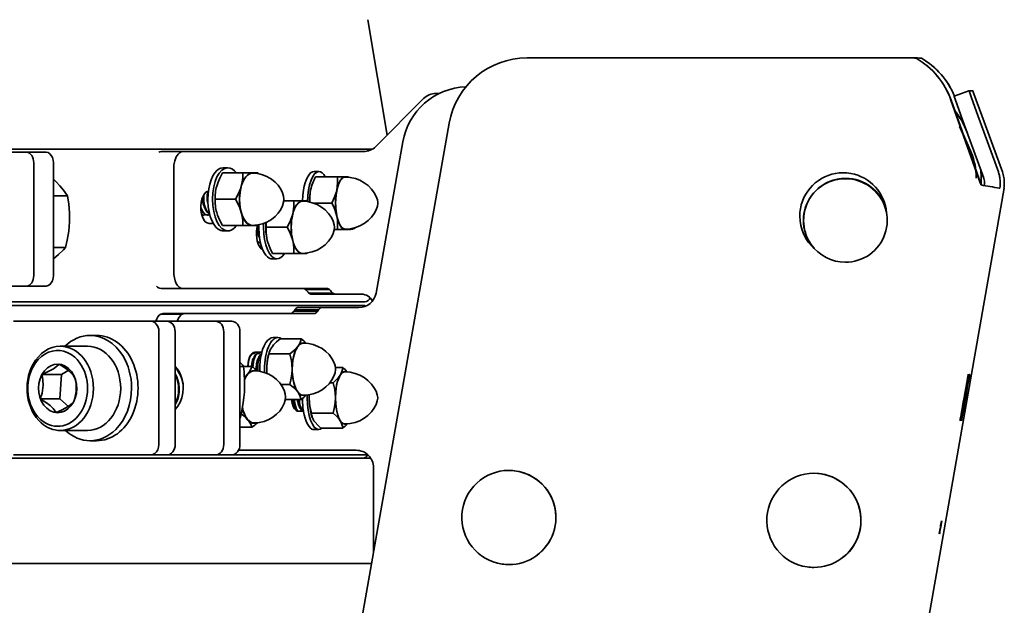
# Model space of a CAD drawing. Extents: x 6.5 to 64.9, y -6 to 65.8.
# Tile 13 of 25: x 57.5 to 64.9, y 11.6 to 15.9. Entities that reach past the tile are written whole.
import ezdxf

# ---------------------------------------------------------------- set-up
doc = ezdxf.new("R2010")
doc.units = 0
doc.header["$MEASUREMENT"] = 0

msp = doc.modelspace()

# ---------------------------------------------------------------- linework, layer by layer
at = {"color": 7, "lineweight": 35}
for p, q in [((60.248115, 15.069364), (60.103346, 15.931795)), ((64.147757, 15.646033), (61.294152, 15.646033)), ((61.331254, 15.646033), (61.332455, 15.646033)), ((64.148391, 15.646033), (64.186065, 15.646033)), ((64.204746, 15.643339), (64.204106, 15.643339)), ((64.243049, 15.643339), (64.242414, 15.643339)), ((64.487449, 15.359865), (64.598432, 15.400261)), ((64.598432, 15.400261), (64.626647, 15.400261)), ((60.521048, 15.342301), (60.162166, 14.983415)), ((60.639177, 15.380379), (60.612971, 15.380379)), ((64.68341, 14.710989), (64.463785, 15.330251)), ((64.464419, 15.330251), (64.684049, 14.710989)), ((64.553708, 15.174887), (64.699332, 14.774778)), ((64.818096, 14.793817), (64.664696, 15.215283)), ((64.695036, 15.215283), (64.848436, 14.793817)), ((60.712578, 15.158031), (60.079461, 11.567373)), ((64.527924, 15.133746), (64.609279, 14.951018)), ((64.585451, 15.087667), (64.56493, 15.133746)), ((64.565949, 15.133746), (64.580895, 15.100184)), ((64.610298, 14.951018), (64.554366, 15.076642)), ((49.096978, 14.963804), (60.137022, 14.963804)), ((60.165304, 13.886231), (60.364721, 15.017203)), ((57.553067, 14.940181), (56.909497, 14.940181)), ((57.699359, 14.940181), (57.553067, 14.940181)), ((58.558676, 14.94534), (58.719295, 14.94534)), ((58.719295, 14.94534), (58.794383, 14.94534)), ((59.872374, 14.94534), (58.794383, 14.94534)), ((59.872374, 14.94534), (59.927445, 14.94534)), ((59.927445, 14.94534), (60.046118, 14.94534)), ((60.046118, 14.94534), (60.04679, 14.94534)), ((60.04679, 14.94534), (60.070243, 14.94534)), ((57.605754, 14.018922), (57.605754, 14.861441)), ((57.752046, 14.861441), (57.752046, 14.018922)), ((58.651738, 14.051718), (58.651738, 14.81534)), ((59.023091, 14.825048), (59.057425, 14.825048)), ((64.690047, 14.800276), (64.710251, 14.743306)), ((59.169561, 14.785678), (59.017123, 14.785678)), ((59.240521, 14.785678), (59.169561, 14.785678)), ((59.280823, 14.785678), (59.240521, 14.785678)), ((59.284062, 14.779966), (59.280823, 14.785678)), ((59.701062, 14.796546), (59.73776, 14.796546)), ((59.875906, 14.757176), (59.712971, 14.757176)), ((59.875906, 14.757176), (59.933467, 14.757176)), ((59.958256, 14.757176), (59.933467, 14.757176)), ((59.958256, 14.757176), (59.959962, 14.753872)), ((63.67399, 14.742879), (63.664089, 14.74272)), ((63.674422, 14.742879), (63.67399, 14.742879)), ((63.67497, 14.742879), (63.675503, 14.742879)), ((63.713042, 14.742879), (63.675503, 14.742879)), ((63.713042, 14.742879), (63.714965, 14.742874)), ((63.714124, 14.742879), (63.71359, 14.742879)), ((63.714926, 14.742879), (63.714124, 14.742879)), ((63.714556, 14.742879), (63.714124, 14.742879)), ((64.699361, 14.774699), (64.707094, 14.75342)), ((59.689744, 14.705875), (59.692604, 14.713058)), ((64.862608, 14.672003), (64.188612, 10.849537)), ((64.684049, 14.710989), (64.68341, 14.710989)), ((64.683934, 14.709506), (64.68341, 14.710989)), ((64.68875, 14.695932), (64.683934, 14.709506)), ((64.683953, 14.709614), (64.684049, 14.710989)), ((64.683987, 14.709357), (64.683953, 14.709614)), ((64.708925, 14.692513), (64.688706, 14.696052)), ((64.71201, 14.692513), (64.708925, 14.692513)), ((64.825238, 14.672003), (64.828323, 14.672003)), ((64.859518, 14.672003), (64.862608, 14.672003)), ((64.862608, 14.672003), (64.85959, 14.672566)), ((57.752046, 14.614306), (57.858079, 14.614306)), ((58.907399, 14.622796), (58.908115, 14.628375)), ((58.961494, 14.588827), (59.113928, 14.588827)), ((58.963729, 14.634767), (58.963959, 14.636728)), ((58.873195, 14.575594), (58.873906, 14.570108)), ((58.907533, 14.575546), (58.907682, 14.57441)), ((58.963729, 14.54289), (58.963959, 14.540927)), ((59.549897, 14.576048), (59.475175, 14.576048)), ((59.614277, 14.576048), (59.549897, 14.576048)), ((59.646861, 14.576048), (59.614277, 14.576048)), ((59.649206, 14.571721), (59.646861, 14.576048)), ((59.697631, 14.560326), (59.834734, 14.560326)), ((58.864717, 14.471133), (58.861939, 14.468533)), ((58.870023, 14.470717), (58.874305, 14.470717)), ((58.904352, 14.470717), (58.908639, 14.470717)), ((58.91629, 14.406803), (58.949398, 14.406803)), ((59.169561, 14.391977), (59.017123, 14.391977)), ((59.169561, 14.391977), (59.240521, 14.391977)), ((59.240521, 14.391977), (59.280823, 14.391977)), ((59.277248, 14.38757), (59.277526, 14.379198)), ((59.280823, 14.391977), (59.284062, 14.397689)), ((59.343305, 14.379198), (59.501415, 14.379198)), ((59.875906, 14.363475), (59.853304, 14.363475)), ((59.933467, 14.363475), (59.875906, 14.363475)), ((59.958256, 14.363475), (59.933467, 14.363475)), ((59.958256, 14.363475), (59.959962, 14.366777)), ((59.057425, 14.352607), (59.023091, 14.352607)), ((59.283024, 14.333998), (59.287503, 14.31935)), ((59.287263, 14.320143), (59.287503, 14.31935)), ((57.843565, 14.228499), (57.752046, 14.228499)), ((59.355762, 14.265685), (59.355906, 14.265204)), ((59.424366, 14.142977), (59.388759, 14.142977)), ((59.549897, 14.182348), (59.391787, 14.182348)), ((59.549897, 14.182348), (59.614277, 14.182348)), ((59.614277, 14.182348), (59.646861, 14.182348)), ((59.646861, 14.182348), (59.649206, 14.186675)), ((63.674518, 14.117879), (63.674086, 14.117879)), ((57.114378, 13.940182), (57.553067, 13.940182)), ((57.699359, 13.940182), (57.553067, 13.940182)), ((58.719295, 13.921718), (58.558676, 13.921718)), ((58.794383, 13.921718), (58.719295, 13.921718)), ((58.794383, 13.921718), (59.802381, 13.921718)), ((59.625057, 13.921639), (59.639647, 13.91386)), ((59.817212, 13.913798), (59.802381, 13.921701)), ((59.639647, 13.91386), (59.817212, 13.913798)), ((59.841443, 13.887022), (59.66347, 13.886959)), ((59.66347, 13.886959), (59.677624, 13.879181)), ((59.677624, 13.879181), (59.855827, 13.879118)), ((59.855827, 13.879118), (59.841443, 13.887022)), ((59.855832, 13.879197), (59.872374, 13.879197)), ((59.927445, 13.879197), (59.872374, 13.879197)), ((60.046118, 13.879197), (59.927445, 13.879197)), ((60.04679, 13.879197), (60.046118, 13.879197)), ((60.04679, 13.879197), (60.056792, 13.879197)), ((49.082637, 13.795171), (60.066889, 13.795171)), ((59.82927, 13.795171), (49.082637, 13.795171)), ((49.096978, 13.822072), (60.08123, 13.822072)), ((59.577593, 13.778804), (59.755432, 13.778804)), ((59.794201, 13.778804), (59.755432, 13.778804)), ((59.794201, 13.778804), (59.824017, 13.778804)), ((59.824017, 13.778804), (59.942689, 13.778804)), ((59.942689, 13.778804), (59.943362, 13.778804)), ((59.943362, 13.778804), (60.03728, 13.778804)), ((58.57369, 13.735642), (58.555591, 13.730846)), ((58.716214, 13.730808), (58.555591, 13.730846)), ((58.734583, 13.735674), (58.57369, 13.735642)), ((58.716214, 13.730808), (58.734583, 13.735674)), ((58.734583, 13.735654), (59.707252, 13.735654)), ((59.556495, 13.761301), (59.551762, 13.753037)), ((59.551762, 13.753037), (59.729177, 13.752984)), ((59.733973, 13.761352), (59.556495, 13.761301)), ((59.729177, 13.752984), (59.733973, 13.761352)), ((57.600559, 13.677061), (57.45307, 13.677061)), ((57.721755, 13.677061), (57.600559, 13.677061)), ((57.721755, 13.677061), (58.479667, 13.677061)), ((58.206528, 13.677061), (58.96444, 13.677061)), ((58.517379, 13.677061), (58.286734, 13.677061)), ((58.479667, 13.677061), (58.600858, 13.677061)), ((58.96444, 13.677061), (59.085631, 13.677061)), ((58.075403, 13.570761), (58.02693, 13.570761)), ((58.541712, 12.7558), (58.541712, 13.59832)), ((58.662907, 13.59832), (58.662907, 12.7558)), ((59.026484, 12.7558), (59.026484, 13.59832)), ((59.14768, 12.7558), (59.14768, 13.59832)), ((59.395867, 13.554483), (59.431479, 13.554483)), ((57.8037, 13.489904), (58.007303, 13.489904)), ((59.447377, 13.545566), (59.605492, 13.545566)), ((59.245985, 13.436373), (59.25044, 13.436373)), ((59.311216, 13.44634), (59.258841, 13.44634)), ((59.281597, 13.436373), (59.286047, 13.436373)), ((59.362908, 13.431848), (59.366378, 13.443354)), ((59.363427, 13.431913), (59.521542, 13.431913)), ((59.14768, 13.339332), (59.17456, 13.339332)), ((59.174685, 13.338222), (59.23732, 13.338222)), ((59.243909, 13.380961), (59.248422, 13.395698)), ((59.279516, 13.380961), (59.284034, 13.395698)), ((59.860917, 13.33089), (59.915916, 13.33089)), ((57.812067, 13.278782), (57.666636, 13.278782)), ((57.812067, 13.278782), (57.800024, 13.097585)), ((57.863813, 13.309651), (57.812067, 13.278782)), ((59.268842, 13.318263), (59.269251, 13.312844)), ((59.521542, 13.20461), (59.453976, 13.20461)), ((59.819812, 13.217238), (59.8445, 13.217238)), ((57.800024, 13.097585), (57.654592, 13.097585)), ((57.864779, 13.040421), (57.800024, 13.097585)), ((58.662907, 13.059452), (58.664527, 13.062533)), ((59.486238, 13.09096), (59.605492, 13.09096)), ((59.556587, 13.042591), (59.564132, 13.023778)), ((59.593275, 13.042591), (59.60082, 13.023778)), ((59.576421, 13.005489), (59.621986, 13.005489)), ((59.8445, 12.989934), (59.681603, 12.989934)), ((59.688476, 12.958225), (59.689855, 12.954758)), ((59.14768, 12.95327), (59.148958, 12.954284)), ((59.14768, 12.954284), (59.148958, 12.954284)), ((57.803623, 12.859982), (58.007231, 12.859982)), ((59.14768, 12.883616), (59.23732, 12.883616)), ((59.699947, 12.867364), (59.736636, 12.867364)), ((59.753019, 12.876282), (59.915916, 12.876282)), ((58.075403, 12.783359), (58.026926, 12.783359)), ((57.45307, 12.67706), (57.600559, 12.67706)), ((57.600559, 12.67706), (57.721755, 12.67706)), ((57.721755, 12.67706), (58.479667, 12.67706)), ((58.600858, 12.67706), (58.479667, 12.67706)), ((58.601065, 12.67706), (58.96444, 12.67706)), ((58.96444, 12.67706), (59.085631, 12.67706)), ((59.085631, 12.67706), (60.105077, 12.67706)), ((59.137203, 12.71202), (59.794201, 12.71202)), ((59.794201, 12.712032), (59.824017, 12.712032)), ((59.824017, 12.712032), (59.942689, 12.712032)), ((59.942689, 12.712032), (59.943362, 12.712032)), ((59.943362, 12.712032), (60.016364, 12.712032)), ((49.082637, 12.653439), (60.066889, 12.653439)), ((60.124992, 12.653439), (49.082637, 12.653439)), ((60.146359, 11.946798), (60.146359, 12.582032)), ((60.132115, 11.866037), (49.082637, 11.866037)), ((60.079461, 11.567373), (60.067148, 11.497435))]:
    msp.add_line(p, q, dxfattribs=at)
for points in [[(64.664696, 15.215283), (64.617242, 15.346519), (64.59886, 15.398706), (64.598451, 15.400083), (64.598432, 15.400261)], [(64.626647, 15.400261), (64.626676, 15.400232), (64.626801, 15.399989), (64.63575, 15.376681), (64.694911, 15.215625)], [(64.487449, 15.359865), (64.487487, 15.359603), (64.488126, 15.357539), (64.494735, 15.338478), (64.553708, 15.174887)], [(57.699359, 14.940181), (57.712893, 14.93754), (57.725518, 14.929788), (57.736389, 14.917451), (57.744775, 14.901354), (57.75011, 14.882577), (57.752046, 14.861441)], [(58.719295, 14.94534), (58.707218, 14.943245), (58.69553, 14.93703), (58.684611, 14.926895), (58.677133, 14.916913), (58.670424, 14.905088), (58.659764, 14.876798), (58.653776, 14.847025), (58.651738, 14.81534)], [(58.907466, 14.588827), (58.909066, 14.628017), (58.913829, 14.666118), (58.921619, 14.702079), (58.932221, 14.734901), (58.945346, 14.763674), (58.960619, 14.7876), (58.977627, 14.806019), (58.995895, 14.81842), (59.005343, 14.822248), (59.023091, 14.825048)], [(58.973975, 14.687252), (58.984067, 14.717484), (58.99688, 14.747223), (59.017123, 14.785678)], [(59.240521, 14.78371), (59.226406, 14.781564), (59.212416, 14.775057), (59.201497, 14.766653), (59.191404, 14.755891), (59.181898, 14.742559), (59.173574, 14.727649), (59.166255, 14.711131), (59.160118, 14.6937), (59.151188, 14.657172), (59.146339, 14.619773), (59.145133, 14.588827)], [(59.157076, 14.687252), (59.162007, 14.70706), (59.168009, 14.746562), (59.169561, 14.785678)], [(59.240521, 14.785678), (59.23174, 14.784858), (59.223027, 14.782407), (59.206115, 14.772699), (59.190347, 14.756883), (59.177409, 14.73757), (59.166212, 14.714144), (59.157076, 14.687252)], [(59.240521, 14.78371), (59.280102, 14.780622), (59.315152, 14.772538), (59.348851, 14.759497), (59.382324, 14.740394), (59.410713, 14.717847), (59.433661, 14.693344), (59.453423, 14.664465), (59.466356, 14.637086), (59.473665, 14.611518), (59.475891, 14.588827)], [(59.615671, 14.576048), (59.618098, 14.61828), (59.623245, 14.658612), (59.628527, 14.685676), (59.635039, 14.710616), (59.642017, 14.731313), (59.649841, 14.749561), (59.661923, 14.770392), (59.675091, 14.785404), (59.68898, 14.794179), (59.701062, 14.796546)], [(59.933467, 14.755206), (59.923, 14.753053), (59.912643, 14.746536), (59.905842, 14.739666), (59.899489, 14.73115), (59.891141, 14.716302), (59.884033, 14.699457), (59.878016, 14.680947), (59.873124, 14.661488), (59.866376, 14.621034), (59.863719, 14.590538), (59.862863, 14.560326)], [(59.871706, 14.658751), (59.875137, 14.678559), (59.877882, 14.718058), (59.875906, 14.757176)], [(59.933467, 14.757176), (59.926969, 14.756357), (59.92052, 14.753903), (59.908005, 14.744198), (59.896332, 14.728379), (59.889041, 14.714305), (59.882438, 14.69783), (59.871706, 14.658751)], [(59.933467, 14.755206), (59.971756, 14.752414), (60.010544, 14.743686), (60.043883, 14.730941), (60.076962, 14.712599), (60.104904, 14.691453), (60.130707, 14.665429), (60.151218, 14.637595), (60.166044, 14.609817), (60.175373, 14.583524), (60.178795, 14.564185), (60.178924, 14.560326)], [(57.77213, 14.720147), (57.80173, 14.689194), (57.828436, 14.65693), (57.858079, 14.614306)], [(59.113928, 14.588827), (59.134488, 14.627947), (59.150814, 14.66745), (59.157076, 14.687252)], [(59.675995, 14.658751), (59.672568, 14.638943), (59.669819, 14.599441), (59.671107, 14.567787)], [(59.834734, 14.560326), (59.853073, 14.599444), (59.866852, 14.638946), (59.871706, 14.658751)], [(64.828323, 14.672003), (64.82839, 14.672169), (64.830572, 14.685924), (64.832158, 14.713031)], [(57.858079, 14.614306), (57.867446, 14.551348), (57.872776, 14.486656), (57.873035, 14.421401)], [(58.871124, 14.612669), (58.862261, 14.59011), (58.856586, 14.565004), (58.854039, 14.536981), (58.854764, 14.508568), (58.858748, 14.480997), (58.866169, 14.456364), (58.87654, 14.435165), (58.888036, 14.421243), (58.902242, 14.41153), (58.91629, 14.406803)], [(58.911388, 14.649824), (58.901723, 14.646352), (58.89287, 14.640887), (58.881139, 14.629089), (58.871124, 14.612669)], [(58.909052, 14.649187), (58.905817, 14.637828), (58.90279, 14.62021), (58.901963, 14.588827)], [(59.023091, 14.352607), (59.01347, 14.353426), (59.003911, 14.355882), (58.985259, 14.365609), (58.96766, 14.381526), (58.951594, 14.403187), (58.937508, 14.429992), (58.925796, 14.461197), (58.91678, 14.495941), (58.91071, 14.533259), (58.907754, 14.572117), (58.907466, 14.588827)], [(59.113928, 14.588827), (59.130758, 14.557421), (59.14545, 14.524553), (59.157076, 14.490402)], [(59.145133, 14.588827), (59.14694, 14.551072), (59.152611, 14.513177), (59.162564, 14.476515), (59.169835, 14.457969), (59.178563, 14.440656), (59.188353, 14.425674), (59.19943, 14.412955), (59.21379, 14.401755), (59.229044, 14.395363), (59.240521, 14.393947)], [(59.240521, 14.393947), (59.280102, 14.397035), (59.315152, 14.405116), (59.348851, 14.41816), (59.382324, 14.437263), (59.410718, 14.45981), (59.433661, 14.484313), (59.453423, 14.513189), (59.466356, 14.540571), (59.473665, 14.566139), (59.475891, 14.588827)], [(58.908639, 14.470717), (58.902261, 14.471318), (58.889631, 14.476172), (58.883422, 14.480485), (58.871816, 14.492529), (58.861622, 14.508756), (58.853928, 14.526694)], [(58.854317, 14.51502), (58.862233, 14.500139), (58.871796, 14.487422), (58.88261, 14.477902), (58.892962, 14.472644), (58.904352, 14.470717)], [(58.882908, 14.529772), (58.891722, 14.508648), (58.903568, 14.49038), (58.91763, 14.477441), (58.921773, 14.475011)], [(58.920961, 14.478089), (58.908739, 14.48933), (58.897864, 14.505195), (58.887199, 14.529772)], [(59.541554, 14.477623), (59.54574, 14.497431), (59.550118, 14.536933), (59.549897, 14.576048)], [(59.614277, 14.576048), (59.606626, 14.575229), (59.599033, 14.572776), (59.584293, 14.56307), (59.570553, 14.547254), (59.562258, 14.533725), (59.554712, 14.517957), (59.547581, 14.498788), (59.541554, 14.477623)], [(59.614277, 14.57408), (59.653128, 14.571158), (59.687562, 14.563517), (59.724602, 14.549424), (59.758219, 14.530315), (59.783964, 14.5104), (59.810051, 14.48347), (59.831014, 14.453567), (59.844846, 14.42508), (59.852679, 14.398446), (59.854635, 14.379198)], [(59.834734, 14.560326), (59.846225, 14.536902), (59.856495, 14.512651), (59.865132, 14.487586), (59.871706, 14.461901)], [(59.933467, 14.365443), (59.971756, 14.368238), (60.010544, 14.376963), (60.043883, 14.389711), (60.076962, 14.408053), (60.104904, 14.429196), (60.130707, 14.455223), (60.151218, 14.483056), (60.166044, 14.510834), (60.175373, 14.537125), (60.178795, 14.556467), (60.178924, 14.560326)], [(58.973975, 14.490402), (58.980242, 14.470595), (58.996568, 14.431095), (59.017123, 14.391977)], [(59.157076, 14.490402), (59.164035, 14.460339), (59.168086, 14.43027), (59.169561, 14.391977)], [(59.157076, 14.490402), (59.167211, 14.461088), (59.179784, 14.436018), (59.19437, 14.416028), (59.209028, 14.402793), (59.224556, 14.394699), (59.240521, 14.391977)], [(59.501415, 14.379198), (59.520908, 14.418318), (59.535984, 14.457818), (59.541554, 14.477623)], [(59.871706, 14.461901), (59.876353, 14.431813), (59.877891, 14.401788), (59.875906, 14.363475)], [(59.871706, 14.461901), (59.877276, 14.439109), (59.883947, 14.418681), (59.891247, 14.401678), (59.899311, 14.387524), (59.910158, 14.374289), (59.921649, 14.366198), (59.933467, 14.363475)], [(57.873035, 14.421401), (57.870911, 14.38615), (57.867268, 14.351285), (57.856066, 14.283339), (57.843565, 14.228499)], [(59.121339, 14.391977), (59.1051, 14.373621), (59.087649, 14.36082), (59.069786, 14.353962), (59.057425, 14.352607)], [(59.278324, 14.391979), (59.274148, 14.371062), (59.271846, 14.34788), (59.271538, 14.324206), (59.273211, 14.30035), (59.276849, 14.278077), (59.286302, 14.24821), (59.290108, 14.240035), (59.298245, 14.227538), (59.307064, 14.218817), (59.317281, 14.212687)], [(59.388759, 14.142977), (59.378701, 14.144157), (59.36546, 14.149379), (59.352638, 14.158676), (59.340455, 14.17189), (59.326451, 14.193548), (59.314176, 14.22035), (59.303969, 14.251555), (59.296111, 14.286297), (59.29082, 14.323615), (59.287994, 14.379198)], [(59.343305, 14.379198), (59.343079, 14.340078), (59.347462, 14.300578), (59.351643, 14.280773)], [(59.501415, 14.379198), (59.517399, 14.347789), (59.531096, 14.314914), (59.541554, 14.280773)], [(59.614277, 14.184316), (59.653128, 14.187238), (59.687562, 14.194879), (59.724602, 14.208972), (59.758219, 14.228081), (59.783964, 14.247996), (59.810051, 14.274926), (59.831014, 14.304829), (59.844846, 14.333316), (59.852679, 14.35995), (59.854635, 14.379198)], [(59.958924, 14.364787), (59.966008, 14.362668), (59.973673, 14.362024), (59.989687, 14.365016), (60.000461, 14.370007), (60.010386, 14.376915)], [(59.278906, 14.332929), (59.285326, 14.316423), (59.29342, 14.302721)], [(57.752046, 14.142706), (57.791282, 14.174944), (57.826759, 14.209624), (57.843565, 14.228499)], [(59.301412, 14.261427), (59.298807, 14.261972), (59.286475, 14.268215), (59.27695, 14.277622)], [(59.278516, 14.271171), (59.289272, 14.263796), (59.30121, 14.261088)], [(59.355896, 14.265242), (59.357218, 14.260965), (59.372299, 14.221463), (59.391787, 14.182348)], [(59.541554, 14.280773), (59.547369, 14.250697), (59.550161, 14.220651), (59.549897, 14.182348)], [(59.541554, 14.280773), (59.550387, 14.251457), (59.561345, 14.226387), (59.574056, 14.206396), (59.58683, 14.193161), (59.600364, 14.18507), (59.614277, 14.182348)], [(57.752046, 14.018922), (57.750278, 13.998694), (57.745092, 13.979824), (57.736836, 13.963577), (57.726061, 13.951046), (57.713498, 13.943073), (57.699359, 13.940182)], [(58.523963, 13.940189), (58.531537, 13.932668), (58.53952, 13.927055), (58.547488, 13.92351), (58.558676, 13.921718)], [(58.716214, 13.730817), (58.707636, 13.724961), (58.699552, 13.716952), (58.687614, 13.699329), (58.678003, 13.677061)], [(58.541712, 13.59832), (58.539631, 13.618549), (58.533522, 13.637419), (58.5238, 13.653665), (58.511117, 13.666194), (58.49632, 13.67417), (58.479667, 13.677061)], [(59.295126, 13.318263), (59.295909, 13.347721), (59.298259, 13.376717), (59.302128, 13.404791), (59.307458, 13.431514), (59.316695, 13.464334), (59.328128, 13.493107), (59.341435, 13.517036), (59.356252, 13.535454), (59.372169, 13.547853), (59.380402, 13.551681), (59.395867, 13.554483)], [(59.431479, 13.554483), (59.44508, 13.552318), (59.458897, 13.545566)], [(59.447377, 13.545566), (59.420839, 13.52298), (59.39864, 13.500174), (59.389499, 13.488741)], [(59.579425, 13.488741), (59.562883, 13.469104), (59.543198, 13.450053), (59.521542, 13.431913)], [(59.579425, 13.488741), (59.56692, 13.468037), (59.556226, 13.442354), (59.547705, 13.412548), (59.54005, 13.366915), (59.537445, 13.318263)], [(59.621399, 13.513145), (59.609385, 13.511098), (59.597413, 13.504853), (59.588657, 13.497384), (59.580487, 13.487897), (59.571557, 13.474215), (59.563796, 13.458742), (59.55179, 13.42476), (59.543817, 13.388186), (59.539444, 13.350693), (59.538286, 13.318263)], [(59.605492, 13.545566), (59.601849, 13.531862), (59.596486, 13.517768), (59.58907, 13.503336), (59.579425, 13.488741)], [(59.621399, 13.513145), (59.660241, 13.510223), (59.69468, 13.502582), (59.73071, 13.488962), (59.760925, 13.472292), (59.789544, 13.450817), (59.813377, 13.427011), (59.835075, 13.397702), (59.849397, 13.370429), (59.858129, 13.34501), (59.861695, 13.321733), (59.861763, 13.318263)], [(59.219942, 13.408203), (59.21158, 13.38285), (59.208042, 13.365051), (59.205414, 13.338222)], [(59.208734, 13.338219), (59.209547, 13.353163), (59.214886, 13.387002), (59.222402, 13.409628), (59.228237, 13.42055)], [(59.258841, 13.44634), (59.249393, 13.443443), (59.240809, 13.438204), (59.229477, 13.42592), (59.219942, 13.408203)], [(59.228237, 13.42055), (59.23634, 13.430284), (59.245654, 13.435688), (59.25044, 13.436373)], [(59.244265, 13.333017), (59.24525, 13.354271), (59.250522, 13.387112), (59.254924, 13.401891), (59.263849, 13.42055)], [(59.25044, 13.436373), (59.260288, 13.433473), (59.266055, 13.428929)], [(59.281597, 13.436373), (59.272081, 13.433641), (59.263541, 13.426187), (59.259398, 13.42055)], [(59.263849, 13.42055), (59.271952, 13.430284), (59.281261, 13.435688), (59.286047, 13.436373)], [(59.280194, 13.318263), (59.280953, 13.355316), (59.286028, 13.386694), (59.28957, 13.399103), (59.295996, 13.414559), (59.299461, 13.42055)], [(59.286047, 13.436373), (59.295895, 13.433473), (59.301662, 13.428929)], [(59.308001, 13.433819), (59.30281, 13.430012), (59.29501, 13.42055)], [(59.363427, 13.431913), (59.35357, 13.386742), (59.348217, 13.341132), (59.347525, 13.318263)], [(59.521542, 13.431913), (59.532427, 13.380519), (59.5357, 13.354653), (59.537445, 13.318263)], [(57.796318, 13.356143), (57.776614, 13.338128), (57.753219, 13.321596), (57.724287, 13.305188), (57.68806, 13.287971), (57.666636, 13.278782)], [(57.870133, 13.304222), (57.843503, 13.325378), (57.796318, 13.356143)], [(58.662907, 13.338426), (58.679906, 13.318484), (58.694506, 13.295685), (58.70641, 13.27049), (58.716104, 13.240642), (58.722015, 13.209243), (58.724, 13.17706)], [(58.722808, 13.20206), (58.71879, 13.223839), (58.712894, 13.244924), (58.702436, 13.271134), (58.688816, 13.295627), (58.6767, 13.312299), (58.662907, 13.327529)], [(59.180158, 13.146807), (59.182187, 13.220904), (59.178592, 13.29759), (59.17456, 13.339332)], [(59.23732, 13.338222), (59.231909, 13.324477), (59.224801, 13.310371), (59.215684, 13.295954), (59.204414, 13.281397)], [(59.247047, 13.398404), (59.240915, 13.385356), (59.234994, 13.360913), (59.232937, 13.338222)], [(59.237387, 13.338171), (59.24029, 13.365942), (59.243904, 13.380966)], [(59.248427, 13.395708), (59.243371, 13.374153), (59.239858, 13.336554), (59.239853, 13.33634)], [(59.282659, 13.398404), (59.2752, 13.381398), (59.270169, 13.357852), (59.268443, 13.328951), (59.268842, 13.318263)], [(59.273292, 13.318263), (59.273951, 13.352207), (59.276854, 13.370707), (59.279516, 13.380966)], [(59.284034, 13.395708), (59.277949, 13.367639), (59.275445, 13.335442), (59.275739, 13.318263)], [(57.666636, 13.278782), (57.671081, 13.258045), (57.674325, 13.236589), (57.67607, 13.197865), (57.67209, 13.159434), (57.667683, 13.138973), (57.654592, 13.097585)], [(57.913953, 13.252302), (57.900083, 13.272688), (57.875885, 13.299008), (57.870133, 13.304222)], [(57.901904, 13.071104), (57.909109, 13.091842), (57.915202, 13.113298), (57.922094, 13.152021), (57.923224, 13.190452), (57.921541, 13.210913), (57.913953, 13.252302)], [(58.662907, 13.285948), (58.674557, 13.262339), (58.683467, 13.237257), (58.68957, 13.2111), (58.6933, 13.174943)], [(58.688753, 13.174943), (58.687095, 13.197031), (58.683563, 13.218711), (58.675143, 13.24901), (58.662907, 13.277571)], [(59.252646, 13.305801), (59.237839, 13.303444), (59.223143, 13.296266), (59.214482, 13.289564), (59.206322, 13.281337), (59.196758, 13.26894), (59.188276, 13.254875), (59.181754, 13.241491)], [(59.252646, 13.305801), (59.292228, 13.302711), (59.327287, 13.294625), (59.363946, 13.280154), (59.394464, 13.262461), (59.42155, 13.241104), (59.444989, 13.216382), (59.463861, 13.189411), (59.477952, 13.160465), (59.485627, 13.13423), (59.487973, 13.110919)], [(59.537445, 13.318263), (59.535965, 13.284766), (59.531548, 13.250624), (59.521542, 13.20461)], [(59.537445, 13.318263), (59.538233, 13.291386), (59.540578, 13.265011), (59.544433, 13.239648), (59.549724, 13.215755), (59.555928, 13.195044), (59.563209, 13.176368), (59.570947, 13.160924), (59.579425, 13.147785)], [(59.621399, 13.12338), (59.660241, 13.126302), (59.69468, 13.133941), (59.73071, 13.147561), (59.760925, 13.164233), (59.789544, 13.185708), (59.813377, 13.209512), (59.835075, 13.238823), (59.849397, 13.266097), (59.858129, 13.291513), (59.861695, 13.314793), (59.861763, 13.318263)], [(59.896596, 13.274063), (59.882173, 13.254445), (59.864415, 13.235385), (59.8445, 13.217238)], [(59.896596, 13.274063), (59.888685, 13.25946), (59.881553, 13.242087), (59.875017, 13.221138), (59.869611, 13.197872), (59.863103, 13.152238), (59.860888, 13.103585)], [(59.932304, 13.298467), (59.922077, 13.296417), (59.911888, 13.290167), (59.905141, 13.283516), (59.898816, 13.275219), (59.890488, 13.260731), (59.883351, 13.244199), (59.877223, 13.225778), (59.872225, 13.206338), (59.865295, 13.165766), (59.862503, 13.134573), (59.861599, 13.103585)], [(59.932304, 13.298467), (59.970593, 13.295673), (60.009381, 13.286943), (60.042725, 13.274193), (60.075241, 13.256214), (60.103755, 13.23469), (60.130591, 13.207431), (60.149426, 13.181813), (60.164713, 13.153398), (60.174464, 13.125666), (60.177646, 13.106471), (60.177718, 13.103585)], [(64.593222, 13.28039), (64.593136, 13.280166), (64.592708, 13.278318), (64.589368, 13.261024), (64.561498, 13.105916)], [(64.603867, 13.28039), (64.603781, 13.280166), (64.603358, 13.278318), (64.600018, 13.261024), (64.572148, 13.105916)], [(59.579425, 13.147785), (59.570284, 13.159221), (59.548085, 13.182027), (59.521542, 13.20461)], [(59.8445, 13.217238), (59.855717, 13.165848), (59.85909, 13.13998), (59.860888, 13.103585)], [(58.724, 13.17706), (58.721424, 13.140429), (58.713768, 13.104955), (58.701282, 13.071767), (58.684096, 13.041526), (58.662907, 13.015694)], [(58.664527, 13.062533), (58.67348, 13.082477), (58.680439, 13.10359), (58.687163, 13.138178), (58.688753, 13.174943)], [(58.6933, 13.174943), (58.692387, 13.144603), (58.687773, 13.114876), (58.681737, 13.092827), (58.669068, 13.062533)], [(59.148958, 12.954284), (59.157782, 12.992486), (59.171791, 13.068999), (59.176588, 13.106245), (59.180158, 13.146807)], [(59.252646, 12.916036), (59.292228, 12.919126), (59.327287, 12.927215), (59.363946, 12.941683), (59.394464, 12.959376), (59.42155, 12.980734), (59.444989, 13.005455), (59.463861, 13.032426), (59.477952, 13.061374), (59.485627, 13.087608), (59.487973, 13.110919)], [(59.605492, 13.09096), (59.598672, 13.113545), (59.587176, 13.136352), (59.579425, 13.147785)], [(57.654592, 13.097585), (57.701825, 13.066786), (57.728406, 13.045664)], [(57.728406, 13.045664), (57.74973, 13.024484), (57.758385, 13.014091), (57.772222, 12.993746)], [(57.772222, 12.993746), (57.812913, 13.011758), (57.844945, 13.028291), (57.871022, 13.044698), (57.892523, 13.061915), (57.901904, 13.071104)], [(59.532615, 13.09096), (59.537397, 13.063335), (59.545067, 13.038864), (59.554929, 13.020921), (59.561643, 13.013649), (59.568659, 13.008687), (59.576421, 13.005489)], [(59.547052, 13.057316), (59.549926, 13.048129), (59.559446, 13.027743), (59.566103, 13.019109)], [(59.577877, 13.005467), (59.567415, 13.027159), (59.561945, 13.04453)], [(59.58374, 13.057316), (59.586609, 13.048129), (59.596135, 13.027743), (59.602791, 13.019109)], [(59.614556, 13.005489), (59.604098, 13.027176), (59.598634, 13.04453)], [(59.699947, 12.867364), (59.692811, 12.868186), (59.685727, 12.87064), (59.671905, 12.880369), (59.658857, 12.896284), (59.649874, 12.911882), (59.641656, 12.930423), (59.634222, 12.951987), (59.627835, 12.975956), (59.618622, 13.0291), (59.61446, 13.086875), (59.614272, 13.098063)], [(59.688476, 12.958225), (59.68044, 12.982101), (59.673943, 13.0093), (59.667435, 13.054935), (59.66522, 13.103585)], [(59.681603, 12.989934), (59.670391, 13.041315), (59.667017, 13.067187), (59.66522, 13.103585)], [(59.860888, 13.103585), (59.85936, 13.070088), (59.854813, 13.035951), (59.8445, 12.989934)], [(59.860888, 13.103585), (59.86355, 13.05035), (59.871336, 13.001079), (59.882418, 12.962723), (59.889171, 12.946693), (59.896596, 12.933109)], [(59.861599, 13.103585), (59.863363, 13.060341), (59.868933, 13.017155), (59.878324, 12.977723), (59.884711, 12.959463), (59.892314, 12.942873), (59.902329, 12.927085), (59.913657, 12.915604), (59.922985, 12.910404), (59.932304, 12.908705)], [(59.932304, 12.908705), (59.970593, 12.9115), (60.009381, 12.920229), (60.042725, 12.93298), (60.075241, 12.950958), (60.103755, 12.972482), (60.130591, 12.999741), (60.149426, 13.025359), (60.164713, 13.053774), (60.174464, 13.081506), (60.177646, 13.100701), (60.177718, 13.103585)], [(59.204414, 12.940441), (59.194043, 12.951876), (59.169528, 12.974683), (59.156254, 12.985525)], [(59.896596, 12.933109), (59.888695, 12.944545), (59.868851, 12.967351), (59.8445, 12.989934)], [(59.23732, 12.883616), (59.227651, 12.906201), (59.213454, 12.929007), (59.204414, 12.940441)], [(59.700928, 12.933109), (59.708824, 12.921674), (59.728667, 12.898867), (59.753019, 12.876282)], [(59.759959, 12.876284), (59.748208, 12.869529), (59.736636, 12.867364)], [(58.479667, 12.67706), (58.495604, 12.679703), (58.510473, 12.687452), (58.523276, 12.699792), (58.533152, 12.715889), (58.539438, 12.734666), (58.541712, 12.7558)]]:
    msp.add_lwpolyline(points, dxfattribs=at)
for centre, radius, start, end in [((61.294157, 15.055489), 0.590546, 90.000494, 170.000458), ((64.147757, 15.055367), 0.590668, 84.525319, 89.999442), ((64.186065, 15.055501), 0.590534, 84.524629, 90.000003), ((63.907192, 15.132848), 0.590561, 19.527871, 59.816611), ((63.945505, 15.132855), 0.590548, 22.714192, 59.817014), ((63.946144, 15.132855), 0.590548, 22.735415, 59.817007), ((60.857121, 14.930384), 0.499995, 92.243364, 170.00054), ((64.109175, 14.930379), 0.500003, 23.999939, 39.984815), ((60.070243, 15.075338), 0.129997, 269.999704, 315.000238), ((60.08123, 14.924434), 0.03937, 43.438712, 65.738972), ((60.1206, 14.885064), 0.07874, 90.000003, 106.916551), ((64.1525, 14.747651), 0.500006, 359.999987, 23.999668), ((64.153514, 14.747651), 0.500006, 6.821292, 23.999676), ((58.559123, 14.906917), 0.038439, 90.668398, 120.176004), ((64.190549, 14.747651), 0.499981, 359.999986, 7.106136), ((57.261031, 14.197352), 0.731123, 45.647838, 47.810211), ((59.240396, 14.736902), 0.048778, 71.885917, 89.849165), ((60.139497, 14.533276), 0.481707, 152.303219, 158.085862), ((59.933299, 14.729667), 0.027513, 66.977791, 89.644628), ((63.658111, 14.462211), 0.3248, 89.984505, 170.000567), ((63.676493, 14.430381), 0.314998, 90.115822, 221.57384), ((63.674038, 14.430383), 0.312495, 91.82423, 125.000426), ((63.678526, 14.430374), 0.315005, 90.292458, 124.233792), ((63.658111, 14.462227), 0.324782, 79.999772, 89.984437), ((63.71012, 14.430431), 0.314946, 93.167626, 97.26298), ((63.712153, 14.430424), 0.314955, 93.352526, 97.254114), ((63.712317, 14.430431), 0.314947, 93.367457, 97.235768), ((63.713336, 14.4304), 0.314978, 93.459978, 97.239416), ((63.67447, 14.430383), 0.312494, 305.000588, 90.009216), ((63.675306, 14.430383), 0.314996, 15.806564, 89.999695), ((63.675552, 14.430383), 0.312494, 34.999412, 90.008895), ((63.658111, 14.462208), 0.324802, 4.102171, 79.999458), ((64.190429, 14.747672), 0.500101, 354.28694, 359.997378), ((64.597519, 14.713627), 0.116575, 359.70469, 19.95831), ((64.596039, 14.713), 0.236304, 13.277067, 19.998582), ((64.596091, 14.713017), 0.236249, 9.471293, 13.275712), ((64.598413, 14.714382), 0.233745, 359.66867, 9.215969), ((64.619391, 14.712207), 0.24334, 0.190898, 9.386615), ((59.285211, 14.599321), 0.323419, 164.223484, 173.358274), ((59.997165, 14.590062), 0.328443, 158.009637, 167.928178), ((59.959006, 14.602044), 0.288612, 158.915279, 168.669882), ((63.674042, 14.430379), 0.312502, 125.000603, 214.999606), ((72.014477, 56.021623), 41.969959, 259.947714, 260.136883), ((64.610971, 14.712909), 0.103107, 348.587952, 0.063627), ((64.606482, 14.712385), 0.256236, 350.933033, 0.14182), ((59.050091, 14.599845), 0.182789, 178.596592, 183.455661), ((59.042354, 14.598449), 0.174969, 183.151472, 198.630975), ((59.051773, 14.59984), 0.180182, 175.218914, 183.503882), ((59.058511, 14.60003), 0.186918, 183.435444, 187.512383), ((59.104509, 14.599905), 0.23249, 176.158338, 182.730991), ((59.110775, 14.600049), 0.238758, 182.693548, 187.203918), ((59.10671, 14.599922), 0.230403, 173.957432, 182.759706), ((59.098789, 14.598098), 0.222382, 182.38899, 197.896061), ((59.079984, 14.598968), 0.178298, 183.259771, 196.717826), ((59.084655, 14.599842), 0.178735, 172.617472, 183.533088), ((59.092835, 14.600027), 0.186913, 183.435389, 187.527779), ((59.136304, 14.599919), 0.229954, 172.919558, 182.76461), ((59.145931, 14.600109), 0.239585, 182.698657, 186.009072), ((59.111333, 14.602971), 0.204795, 168.528006, 172.905897), ((59.344011, 14.584394), 0.382535, 179.33596, 186.525134), ((59.344021, 14.593261), 0.382544, 173.475562, 180.663971), ((59.356449, 14.496662), 0.146916, 32.707631, 35.729263), ((63.675547, 14.430379), 0.312502, 12.009628, 34.999576), ((59.085347, 14.596003), 0.213014, 186.981924, 198.115514), ((58.984077, 14.579256), 0.11358, 198.849227, 209.427988), ((59.285211, 14.578336), 0.323417, 186.642409, 195.776544), ((59.614133, 14.538584), 0.037467, 69.85968, 89.77656), ((63.65826, 14.462194), 0.324948, 170.002302, 179.997847), ((58.874478, 14.506353), 0.03564, 247.026998, 269.724092), ((58.870061, 14.505394), 0.034678, 254.739975, 269.932003), ((58.874065, 14.506956), 0.036245, 270.38048, 294.934149), ((58.908461, 14.506545), 0.035832, 270.280718, 292.536582), ((63.65812, 14.462206), 0.324805, 179.999937, 229.78023), ((59.240396, 14.440759), 0.048784, 270.150863, 288.114629), ((59.455499, 14.387548), 0.184853, 188.670401, 197.18654), ((59.473286, 14.39053), 0.198502, 183.757501, 196.547781), ((59.529789, 14.390211), 0.252474, 182.499817, 196.114679), ((59.551252, 14.392421), 0.269598, 179.78439, 182.811396), ((59.536618, 14.390535), 0.254874, 182.549377, 195.373248), ((59.840347, 14.37921), 0.552355, 178.002188, 180.001279), ((59.87434, 14.379236), 0.550738, 176.992181, 180.004066), ((59.724246, 14.401091), 0.381564, 177.8409, 183.289387), ((59.933299, 14.39098), 0.02751, 270.355372, 293.021574), ((59.447228, 14.367534), 0.166832, 196.786524, 202.747612), ((59.267511, 14.295549), 0.03491, 292.401256, 301.317139), ((59.658179, 14.356336), 0.315711, 193.847917, 196.770582), ((63.674038, 14.430374), 0.312496, 214.999483, 270.008952), ((59.614133, 14.219817), 0.037473, 270.223536, 290.143031), ((63.67447, 14.430371), 0.312492, 270.009082, 305.000455), ((56.836947, 11.380329), 3.777919, 41.56777, 42.110176), ((56.979471, 11.348788), 3.825218, 41.56709, 42.110681), ((60.056792, 13.789199), 0.089999, 24.921, 89.999709), ((60.08123, 13.861442), 0.03937, 269.999997, 348.348876), ((60.066889, 13.755801), 0.03937, 57.704922, 90.000003), ((59.50648, 13.400408), 0.146559, 142.943702, 162.93878), ((59.353796, 13.222894), 0.409207, 45.00035, 52.044368), ((59.62125, 13.477665), 0.037452, 69.864093, 89.776669), ((59.246451, 13.416801), 0.019593, 91.356744, 126.33805), ((59.281477, 13.377392), 0.040331, 138.411721, 148.60545), ((59.344497, 13.368343), 0.099864, 148.472125, 164.10162), ((59.317084, 13.377392), 0.040331, 138.411721, 148.60545), ((59.380109, 13.368343), 0.099864, 148.472125, 164.10162), ((59.340407, 13.394845), 0.04834, 133.613772, 147.883527), ((59.508927, 13.400504), 0.148849, 163.250482, 167.818171), ((58.531826, 13.190743), 0.192615, 28.360747, 47.10972), ((58.419204, 12.719128), 0.977351, 39.388564, 41.810115), ((58.950224, 12.944293), 0.487425, 47.644995, 53.915737), ((59.79174, 13.341473), 0.124623, 327.262671, 355.128175), ((59.694483, 13.067754), 0.343883, 42.006951, 49.918605), ((58.996837, 13.459662), 0.27363, 312.341027, 319.344641), ((59.326427, 13.181491), 0.157731, 140.688797, 156.572962), ((59.252516, 13.258886), 0.048885, 71.898724, 89.849574), ((59.487343, 13.331602), 0.214467, 183.565695, 186.167588), ((59.549051, 13.331604), 0.273637, 182.794635, 185.299416), ((59.553309, 13.33159), 0.273443, 182.793816, 185.750413), ((59.848114, 13.318256), 0.552988, 179.999363, 181.663966), ((59.882399, 13.318236), 0.551666, 179.99741, 182.584853), ((59.729864, 13.318381), 0.38234, 180.017603, 184.717415), ((59.804827, 13.318191), 0.457301, 179.991071, 183.907273), ((59.932131, 13.272856), 0.027584, 67.002025, 89.645905), ((59.353777, 13.41366), 0.409243, 307.955765, 314.999165), ((59.62125, 13.158855), 0.037447, 270.223502, 290.134173), ((60.299985, 13.103604), 0.649051, 178.10139, 180.001511), ((60.032988, 13.103558), 0.367769, 176.311839, 179.995716), ((58.49273, 13.153136), 0.198252, 329.135089, 332.80587), ((59.760084, 13.115407), 0.220824, 186.355923, 195.252449), ((59.765048, 13.115479), 0.221209, 186.364065, 195.245114), ((59.832644, 13.115275), 0.284243, 184.907049, 194.412227), ((59.689009, 13.095235), 0.142508, 195.430581, 201.681023), ((59.837127, 13.115258), 0.284142, 184.905341, 194.413934), ((59.729893, 13.089292), 0.178241, 194.543886, 201.56267), ((59.796772, 13.115407), 0.220824, 186.355923, 195.252449), ((59.801737, 13.115479), 0.221209, 186.364065, 195.245114), ((59.869332, 13.115275), 0.284243, 184.907049, 194.412227), ((59.725697, 13.095235), 0.142508, 195.430581, 201.681023), ((59.873816, 13.115256), 0.284141, 184.905328, 194.413948), ((59.766581, 13.089292), 0.178241, 194.543886, 201.56267), ((59.860008, 13.119346), 0.247657, 185.10869, 187.472003), ((59.672073, 13.066115), 0.11594, 201.411791, 210.729125), ((59.706166, 13.064897), 0.113074, 201.318204, 211.696977), ((59.805687, 13.000431), 0.124521, 184.83555, 201.519845), ((58.9502, 13.277581), 0.487469, 306.084358, 312.354544), ((59.252516, 12.962944), 0.048879, 270.150596, 288.09991), ((59.812867, 13.004069), 0.132534, 201.843746, 212.370215), ((59.791712, 12.865699), 0.124651, 4.870094, 32.729177), ((59.694464, 13.139437), 0.343911, 310.081559, 317.992564), ((59.932131, 12.934311), 0.02758, 270.354273, 292.9954), ((60.066889, 12.692809), 0.03937, 269.999997, 336.4224), ((61.158178, 12.209139), 0.352002, 90.00908, 261.673048), ((61.158159, 12.209139), 0.352004, 348.327012, 90.009073), ((61.158188, 12.209136), 0.352002, 305.000588, 90.009216), ((63.439076, 12.187733), 0.352002, 90.00908, 261.673048), ((63.439062, 12.187733), 0.352004, 348.327012, 90.009073), ((63.439091, 12.187731), 0.352002, 305.000588, 90.009216), ((67.010565, 11.687944), 2.664012, 169.244697, 170.304155), ((67.013016, 11.687944), 2.664012, 169.244697, 170.304155), ((61.158178, 12.209127), 0.351984, 304.999871, 348.328372), ((63.439076, 12.187721), 0.351984, 304.999871, 348.328372), ((61.158154, 12.20923), 0.352088, 261.677911, 270.012203), ((61.158188, 12.209071), 0.351932, 270.006978, 305.003535), ((61.158197, 12.209129), 0.351991, 270.009082, 305.000455), ((63.439086, 12.187666), 0.351932, 270.006978, 305.003535), ((63.439096, 12.187723), 0.351991, 270.009082, 305.000455), ((63.439057, 12.187824), 0.352088, 261.677911, 270.012203)]:
    msp.add_arc(centre, radius, start, end, dxfattribs=at)
for centre, major_axis, ratio, start_param, end_param in [((63.907846, 15.13285), (0, -0.590551), 0.999985, 1.91162071, 2.61480818), ((60.612971, 15.250379), (0, 0.13), 0.999985, 0, 0.78539816), ((64.108166, 14.930379), (0, 0.5), 0.999985, 5.131268, 5.40473598), ((57.553067, 14.861441), (0, 0.07874), 0.669131, 4.71238898, 6.28318531), ((59.057425, 14.588827), (0, 0.23622), 0.48949, 0, 3.14159265), ((59.057425, 14.588827), (0, 0.23622), 0.48949, 5.69749959, 6.28318531), ((64.18952, 14.747651), (0, 0.5), 0.999985, 4.6172248, 4.84514287), ((59.73776, 14.560326), (0, 0.23622), 0.362294, 0, 1.52437366), ((59.73776, 14.560326), (0, 0.23622), 0.362294, 5.69749967, 6.28318531), ((63.676325, 14.430379), (0, -0.315), 0.999985, 3.14334239, 5.43476535), ((63.675311, 14.430379), (0, 0.315), 0.999985, 0, 1.57079633), ((64.626465, 14.713024), (0, -0.23622), 0.999985, 1.73610031, 1.91986216), ((59.240026, 14.589099), (-0.000173, -0.196304), 0.488323, 4.18919992, 4.71419199), ((59.73776, 14.560326), (0, 0.19685), 0.362294, 1.04719755, 1.52786142), ((59.933102, 14.560593), (-0.000111, -0.196307), 0.361433, 4.18897419, 4.71396081), ((59.057425, 14.588827), (0, 0.19685), 0.48949, 1.33520504, 1.57079633), ((59.057425, 14.588827), (0, 0.19685), 0.48949, 1.57079633, 1.80636848), ((59.239949, 14.588517), (0.000197, -0.196218), 0.488134, 4.71031523, 5.23552832), ((59.614277, 14.379198), (0, -0.194882), 0.426586, 3.14159265, 6.28318531), ((59.933044, 14.560016), (0.00013, -0.196218), 0.36129, 4.71057111, 5.2357843), ((59.933467, 14.560326), (0, -0.194882), 0.362294, 4.71238898, 6.28318531), ((59.613845, 14.379467), (-0.000139, -0.196306), 0.425572, 4.189071, 4.71405841), ((59.424366, 14.379198), (0, 0.23622), 0.426586, 1.57079633, 3.14159265), ((59.424366, 14.379198), (0, 0.19685), 0.426586, 1.38812495, 2.0943951), ((59.613777, 14.378888), (0.000159, -0.196218), 0.425404, 4.71045966, 5.23567285), ((59.424366, 14.379198), (0, 0.19685), 0.426586, 2.0943951, 2.18545443), ((59.424366, 14.379198), (0, 0.23622), 0.426586, 3.14159265, 3.72727827), ((57.553067, 14.018922), (0, 0.07874), 0.669131, 3.14159265, 4.71238898), ((58.719295, 14.051718), (0, 0.13), 0.519667, 1.57079633, 3.14159265), ((60.03728, 13.908804), (0, 0.13), 0.999985, 3.14159265, 4.53785606), ((59.952532, 12.599038), (0.375967, -1.179461), 0.153421, 3.13595294, 3.2700551), ((59.857692, 13.433374), (0.102842, -0.345265), 0.287513, 3.13578253, 3.38484105), ((58.573834, 13.605654), (0, 0.13), 0.519667, 0.27339258, 0.98758709), ((59.805351, 16.922069), (-0.278171, -3.186487), 0.065012, 0.01450726, 0.11065376), ((59.990946, 16.967363), (-0.286822, -3.231778), 0.065626, 0.0145942, 0.11007092), ((58.600858, 13.59832), (0, -0.07874), 0.788011, 1.57079633, 3.14159265), ((58.96444, 13.59832), (0, 0.07874), 0.788011, 4.71238898, 6.28318531), ((59.085631, 13.59832), (0, 0.07874), 0.788011, 4.71238898, 6.28318531), ((58.026926, 13.176971), (0, -0.39379), 0.787902, 3.14151861, 3.79392656), ((58.027003, 13.177255), (0.000187, -0.393506), 0.788149, 2.23606302, 3.14116969), ((58.075403, 13.17706), (0, 0.393701), 0.788011, 3.14159265, 6.28318531), ((59.431479, 13.318263), (0, 0.23622), 0.426473, 0, 1.57079633), ((57.78427, 13.174943), (0, 0.283464), 0.788011, 5.67541239, 8.81700506), ((57.803662, 13.174943), (0, 0.314961), 0.788011, 6.28303638, 7.24620872), ((57.803662, 13.174943), (0, 0.314961), 0.788011, 3.14144372, 6.28303637), ((58.007265, 13.174943), (0, 0.314961), 0.788011, 3.14144372, 6.28303637), ((59.621399, 13.318263), (0, 0.19685), 0.426473, 0, 0.52359878), ((57.78427, 13.174943), (0, 0.283464), 0.788011, 2.53381974, 5.67541239), ((58.026753, 13.176954), (-0.000207, -0.393841), 0.788174, 1.57148247, 2.23715417), ((59.431479, 13.318263), (0, 0.19685), 0.426473, 0.95567758, 1.57079633), ((57.803662, 13.174943), (0, 0.314961), 0.788011, 0.96302341, 2.53381974), ((57.78427, 13.174943), (0, 0.181843), 0.788011, 4.10461606, 10.38780137), ((59.252646, 13.110919), (0, 0.19685), 0.490013, 0, 0.52359878), ((59.621399, 13.318263), (0, -0.194882), 0.426473, 4.71238898, 6.28318531), ((59.932304, 13.103585), (0, 0.19685), 0.362788, 0, 0.52359878), ((64.56246, 13.105916), (-0.030763, -0.174473), 0.005327, 0, 3.14159265), ((64.573105, 13.105916), (-0.030763, -0.174473), 0.005327, 0, 3.14159265), ((58.026839, 13.177118), (0.000111, -0.393776), 0.788089, 0.66565912, 1.57042451), ((59.621284, 13.317251), (0.000139, -0.195839), 0.427489, 5.75789982, 6.28288842), ((59.736636, 13.103585), (0, 0.19685), 0.362788, 1.450581, 1.57079633), ((64.56246, 13.105916), (-0.030763, -0.174473), 0.005327, 4.71332824, 6.28318531), ((64.573105, 13.105916), (-0.030763, -0.174473), 0.005327, 4.71332824, 6.28318531), ((59.736636, 13.103585), (0, 0.23622), 0.362788, 1.57079633, 3.14159265), ((59.252367, 13.110364), (0.000264, -0.196266), 0.489985, 5.1417574, 5.75842738), ((59.252646, 13.110919), (0, -0.194882), 0.490013, 5.1341402, 6.28318531), ((57.803662, 13.174943), (0, 0.314961), 0.788011, 2.53381974, 3.14144372), ((59.252516, 13.109907), (0.000173, -0.195839), 0.49118, 5.75777144, 6.28275991), ((59.932203, 13.102571), (0.000111, -0.195835), 0.363655, 5.75798977, 6.28298451), ((58.026974, 13.177353), (-0.000125, -0.393995), 0.787717, 5.64919342, 6.28337145), ((58.02695, 13.177082), (-0.000043, -0.393722), 0.787962, 0.00000879, 0.66594339), ((58.600858, 12.7558), (0, -0.07874), 0.788011, 0, 1.57079633), ((58.96444, 12.7558), (0, 0.07874), 0.788011, 3.14159265, 4.71238898), ((59.085631, 12.7558), (0, 0.07874), 0.788011, 3.14159265, 4.71238898), ((60.016364, 12.582032), (0, 0.13), 0.999985, 4.71238898, 6.28318531), ((64.384838, 12.136617), (-0.008545, -0.048465), 0.005327, 0, 3.14159265), ((64.387289, 12.136617), (-0.008545, -0.048465), 0.005327, 0, 3.14159265), ((64.384838, 12.136617), (-0.008545, -0.048465), 0.005327, 4.71332824, 6.28318531), ((64.387289, 12.136617), (-0.008545, -0.048465), 0.005327, 4.71332824, 6.28318531)]:
    msp.add_ellipse(centre, major_axis=major_axis, ratio=ratio, start_param=start_param, end_param=end_param, dxfattribs=at)

doc.saveas('drawing.dxf')
